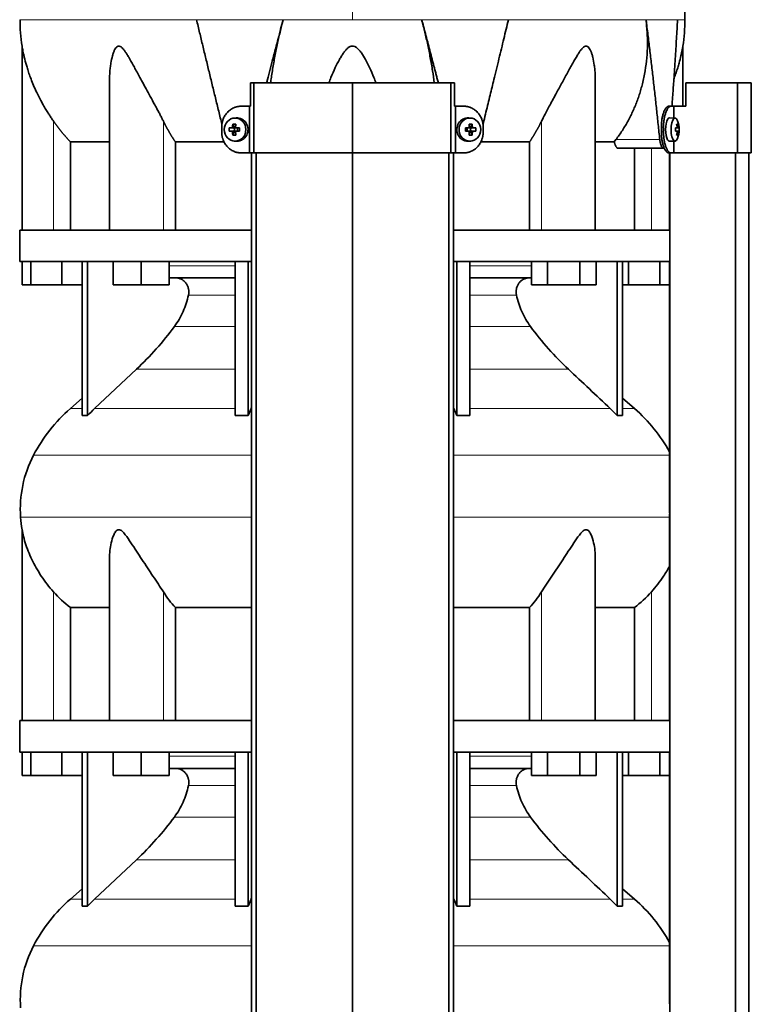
# Model space of a CAD drawing. Header units: millimetres. Extents: x 455 to 1347, y -2538 to 1816.
# Tile 27 of 33: x 462 to 776, y 659 to 1080. Entities that reach past the tile are written whole.
import ezdxf

# ---------------------------------------------------------------- set-up
doc = ezdxf.new("R2010")
doc.units = ezdxf.units.MM
for name, color, linetype in [('M5X8_UNI7687', 7, 'Continuous'), ('MID_344-6', 7, 'Continuous'), ('VSI344-454_TERMI', 7, 'Continuous'), ('VSI344-454_TESTA', 7, 'Continuous'), ('VSI344_DIFFUSORE', 7, 'Continuous')]:
    doc.layers.add(name, color=color, linetype=linetype)

# ---------------------------------------------------------------- blocks, each defined once
blk = doc.blocks.new('SE')
at = {"layer": 'M5X8_UNI7687', "color": 7, "linetype": 'Continuous', "lineweight": 35}
for p, q in [((555.2, 1038.06), (554.35, 1037.99)), ((655.61, 1037.99), (654.76, 1038.06)), ((743.14, 1038), (740.79, 1038.07)), ((552.17, 1033.76), (554.01, 1033.61)), ((553.71, 1035.41), (554.48, 1034.1)), ((554.41, 1032.51), (554.41, 1033.64)), ((554.58, 1033.82), (555.2, 1033.82)), ((555.28, 1033.81), (555.87, 1033.61)), ((555.82, 1033.63), (555.82, 1032.52)), ((556.56, 1033.76), (555.95, 1033.61)), ((653.41, 1033.76), (654.01, 1033.61)), ((654.09, 1033.61), (654.68, 1033.81)), ((654.14, 1032.52), (654.14, 1033.63)), ((654.74, 1033.82), (655.38, 1033.82)), ((656.25, 1035.41), (655.49, 1034.1)), ((655.55, 1033.64), (655.55, 1032.51)), ((657.8, 1033.76), (655.95, 1033.61)), ((744.66, 1033.78), (743.26, 1033.66)), ((743.26, 1033.73), (743.84, 1033.78)), ((744.86, 1033.76), (743.26, 1033.65)), ((744.29, 1035.41), (743.88, 1035.1)), ((552.17, 1032.38), (554.01, 1032.54)), ((553.71, 1030.74), (554.48, 1032.04)), ((555.23, 1032.32), (554.58, 1032.32)), ((555.87, 1032.54), (555.28, 1032.34)), ((556.56, 1032.38), (555.95, 1032.54)), ((653.41, 1032.38), (654.01, 1032.54)), ((654.68, 1032.34), (654.09, 1032.54)), ((655.38, 1032.32), (654.76, 1032.32)), ((656.25, 1030.74), (655.49, 1032.04)), ((657.8, 1032.38), (655.95, 1032.54)), ((744.86, 1032.38), (743.26, 1032.5)), ((743.26, 1032.49), (744.66, 1032.36)), ((743.84, 1032.36), (743.26, 1032.42)), ((744.29, 1030.74), (743.88, 1031.04)), ((554.35, 1028.16), (555.2, 1028.09)), ((654.76, 1028.09), (655.61, 1028.16)), ((740.79, 1028.07), (743.14, 1028.14))]:
    blk.add_line(p, q, dxfattribs=at)
at = {"layer": 'M5X8_UNI7687', "color": 4, "linetype": 'Continuous', "lineweight": 9}
for p, q in [((554.01, 1033.61), (553.16, 1033.78)), ((553.63, 1034.28), (554.48, 1034.1)), ((555.43, 1033.78), (555.95, 1033.61)), ((654.01, 1033.61), (654.54, 1033.78)), ((655.49, 1034.1), (656.34, 1034.28)), ((656.81, 1033.78), (655.95, 1033.61)), ((743.26, 1033.73), (743.83, 1033.78)), ((744, 1034.24), (744.49, 1034.28)), ((553.16, 1032.36), (554.01, 1032.54)), ((554.48, 1032.04), (553.63, 1031.86)), ((555.95, 1032.54), (555.43, 1032.36)), ((654.54, 1032.36), (654.01, 1032.54)), ((656.34, 1031.86), (655.49, 1032.04)), ((655.95, 1032.54), (656.81, 1032.36)), ((743.83, 1032.36), (743.26, 1032.42)), ((744.49, 1031.86), (744, 1031.91))]:
    blk.add_line(p, q, dxfattribs=at)
at = {"layer": 'M5X8_UNI7687', "color": 7, "linetype": 'Continuous', "lineweight": 35}
for centre, radius, start, end in [((563.34, 1033.07), 11.19, 176.4519, 183.5481), ((522.61, 1033.07), 33.96, 358.8317, 1.1683), ((687.36, 1033.07), 33.96, 178.8317, 181.1683), ((646.63, 1033.07), 11.19, 356.4519, 3.5481), ((734.94, 1033.07), 10, 337.7946, 22.2054), ((735.26, 1033.07), 9.62, 355.8727, 4.1273)]:
    blk.add_arc(centre, radius, start, end, dxfattribs=at)
for centre in [(554.71, 1033.07), (655.26, 1033.07)]:
    blk.add_ellipse(centre, major_axis=(0, -4.93), ratio=0.939693, dxfattribs=at)
for centre, major_axis, ratio, start_param, end_param in [((555.56, 1033.07), (0, -5), 0.939693, 0, 3.218028), ((654.41, 1033.07), (0, -5), 0.939693, 3.065157, 6.283185), ((740.77, 1033.07), (0, 5), 0.34202, 0, 3.151709), ((743.12, 1033.07), (0, 4.93), 0.34202, 0, 3.839001), ((743.12, 1033.07), (0, 4.93), 0.34202, 5.585777, 6.283185), ((557.68, 1032.92), (-9.99, 0.3), 0.0819, -1.099374, -0.984815), ((557.82, 1033.07), (0, 10), 0.422618, 1.335108, 1.449667), ((556.93, 1030.01), (-8.99, 2.22), 0.549436, -1.223909, -1.074217), ((554.01, 1034.11), (0.805, -0.118), 0.613124, 4.809424, 5.327625), ((554.18, 1034.07), (0.03, -0.501), 0.939258, 0.461161, 0.987959), ((554.01, 1034.11), (0.521, -0.505), 0.511875, 0.559691, 1.077892), ((557.53, 1033.07), (0, 10), 0.258819, 1.335108, 1.449667), ((557.68, 1032.92), (-9.99, 0.3), 0.0819, -1.456192, -1.341632), ((555.95, 1034.11), (0.052, 0.506), 0.51441, 3.025925, 3.331693), ((652.29, 1032.92), (9.99, 0.3), 0.0819, 1.341632, 1.456192), ((654.01, 1034.11), (-0.052, 0.506), 0.51441, 2.951492, 3.25726), ((653.04, 1030.01), (8.99, 2.22), 0.549436, 1.074217, 1.223909), ((652.43, 1033.07), (0, 10), 0.258819, -1.449667, -1.335108), ((655.96, 1034.11), (-0.521, -0.505), 0.511875, 5.205293, 5.723494), ((655.79, 1034.07), (-0.03, -0.501), 0.939258, 5.295226, 5.822024), ((655.96, 1034.11), (-0.805, -0.118), 0.613124, 0.95556, 1.473761), ((652.14, 1033.07), (0, 10), 0.422618, -1.449667, -1.335108), ((652.29, 1032.92), (9.99, 0.3), 0.0819, 0.984815, 1.099374), ((734.96, 1032.92), (9.97, 0.82), 0.029809, 0.468971, 0.583531), ((738.07, 1033.07), (0, -9.26), 0.562348, 1.49595, 1.645642), ((737.02, 1030.01), (7.67, 5.19), 0.199978, 0.212267, 0.361959), ((735.01, 1033.07), (0, 10), 0.906308, 4.833518, 4.948078), ((734.9, 1033.07), (0, 10), 0.965926, 4.833518, 4.948078), ((734.96, 1032.92), (9.97, 0.82), 0.029809, 0.112154, 0.226713), ((557.68, 1033.23), (-9.99, -0.3), 0.0819, 0.984815, 1.099374), ((557.82, 1033.07), (0, -10), 0.422618, -1.449667, -1.335108), ((556.93, 1036.14), (-8.99, -2.22), 0.549436, 1.074217, 1.223909), ((554.01, 1032.04), (0.805, 0.118), 0.613124, 0.95556, 1.473761), ((554.18, 1032.07), (0.03, 0.501), 0.939258, 5.295226, 5.822024), ((554.01, 1032.04), (0.521, 0.505), 0.511875, 5.205293, 5.723494), ((557.53, 1033.07), (0, -10), 0.258819, -1.449667, -1.335108), ((557.68, 1033.23), (-9.99, -0.3), 0.0819, 1.341632, 1.456192), ((555.95, 1032.04), (0.052, -0.506), 0.51441, 2.951492, 3.25726), ((652.29, 1033.23), (9.99, -0.3), 0.0819, -1.456192, -1.341632), ((654.01, 1032.04), (-0.052, -0.506), 0.51441, 3.025925, 3.331693), ((652.43, 1033.07), (0, -10), 0.258819, 1.335108, 1.449667), ((653.04, 1036.14), (8.99, -2.22), 0.549436, -1.223909, -1.074217), ((655.79, 1032.07), (-0.03, 0.501), 0.939258, 0.461161, 0.987959), ((655.96, 1032.04), (-0.521, 0.505), 0.511875, 0.559691, 1.077892), ((655.96, 1032.04), (-0.805, 0.118), 0.613124, 4.809424, 5.327625), ((652.14, 1033.07), (0, -10), 0.422618, 1.335108, 1.449667), ((652.29, 1033.23), (9.99, -0.3), 0.0819, -1.099374, -0.984815), ((734.96, 1033.23), (9.97, -0.82), 0.029809, -0.583531, -0.468971), ((735.01, 1033.07), (0, -10), 0.906308, 1.335108, 1.449667), ((737.02, 1036.14), (7.67, -5.19), 0.199978, -0.361959, -0.212267), ((734.9, 1033.07), (0, -10), 0.965926, 1.335108, 1.449667), ((734.96, 1033.23), (9.97, -0.82), 0.029809, -0.226713, -0.112154), ((555.56, 1033.07), (0, -5), 0.939693, 6.20675, 6.283185), ((654.41, 1033.07), (0, -5), 0.939693, 0, 0.076435)]:
    blk.add_ellipse(centre, major_axis=major_axis, ratio=ratio, start_param=start_param, end_param=end_param, dxfattribs=at)
for points in [[(553.16, 1033.78), (553.18, 1033.78), (553.21, 1033.78), (553.25, 1033.79), (553.29, 1033.8), (553.33, 1033.82), (553.37, 1033.84), (553.41, 1033.87), (553.45, 1033.9), (553.48, 1033.93), (553.51, 1033.97), (553.54, 1034.01), (553.57, 1034.05), (553.59, 1034.09), (553.6, 1034.14), (553.61, 1034.18), (553.62, 1034.23), (553.63, 1034.26), (553.63, 1034.28)], [(554.96, 1034.28), (554.96, 1034.26), (554.96, 1034.23), (554.97, 1034.18), (554.98, 1034.14), (554.99, 1034.09), (555.01, 1034.05), (555.03, 1034.01), (555.06, 1033.97), (555.09, 1033.93), (555.13, 1033.9), (555.17, 1033.87), (555.21, 1033.84), (555.25, 1033.82), (555.29, 1033.8), (555.33, 1033.79), (555.38, 1033.78), (555.41, 1033.78), (555.43, 1033.78)], [(654.54, 1033.78), (654.55, 1033.78), (654.59, 1033.78), (654.63, 1033.79), (654.68, 1033.8), (654.72, 1033.82), (654.76, 1033.84), (654.8, 1033.87), (654.84, 1033.9), (654.87, 1033.93), (654.91, 1033.97), (654.93, 1034.01), (654.96, 1034.05), (654.97, 1034.09), (654.99, 1034.14), (655, 1034.18), (655, 1034.23), (655, 1034.26), (655, 1034.28)], [(656.34, 1034.28), (656.34, 1034.26), (656.34, 1034.23), (656.35, 1034.18), (656.36, 1034.14), (656.38, 1034.09), (656.4, 1034.05), (656.43, 1034.01), (656.45, 1033.97), (656.49, 1033.93), (656.52, 1033.9), (656.56, 1033.87), (656.6, 1033.84), (656.64, 1033.82), (656.68, 1033.8), (656.72, 1033.79), (656.76, 1033.78), (656.79, 1033.78), (656.81, 1033.78)], [(743.83, 1033.78), (743.84, 1033.78), (743.86, 1033.78), (743.88, 1033.79), (743.9, 1033.8), (743.92, 1033.82), (743.93, 1033.84), (743.95, 1033.87), (743.96, 1033.9), (743.98, 1033.93), (743.99, 1033.97), (744, 1034.01), (744, 1034.05), (744.01, 1034.09), (744.01, 1034.14), (744.01, 1034.18), (744.01, 1034.23), (744.01, 1034.26), (744, 1034.28)], [(744.49, 1034.28), (744.49, 1034.26), (744.5, 1034.23), (744.5, 1034.18), (744.51, 1034.14), (744.52, 1034.09), (744.53, 1034.05), (744.54, 1034.01), (744.55, 1033.97), (744.56, 1033.93), (744.58, 1033.9), (744.59, 1033.87), (744.6, 1033.84), (744.61, 1033.82), (744.62, 1033.8), (744.64, 1033.79), (744.65, 1033.78), (744.66, 1033.78), (744.66, 1033.78)], [(553.63, 1031.86), (553.63, 1031.88), (553.62, 1031.92), (553.61, 1031.96), (553.6, 1032.01), (553.59, 1032.05), (553.57, 1032.1), (553.54, 1032.14), (553.51, 1032.18), (553.48, 1032.22), (553.45, 1032.25), (553.41, 1032.28), (553.37, 1032.3), (553.33, 1032.32), (553.29, 1032.34), (553.25, 1032.35), (553.21, 1032.36), (553.18, 1032.36), (553.16, 1032.36)], [(555.43, 1032.36), (555.41, 1032.36), (555.38, 1032.36), (555.33, 1032.35), (555.29, 1032.34), (555.25, 1032.32), (555.21, 1032.3), (555.17, 1032.28), (555.13, 1032.25), (555.09, 1032.22), (555.06, 1032.18), (555.03, 1032.14), (555.01, 1032.1), (554.99, 1032.05), (554.98, 1032.01), (554.97, 1031.96), (554.96, 1031.92), (554.96, 1031.88), (554.96, 1031.86)], [(655, 1031.86), (655, 1031.88), (655, 1031.92), (655, 1031.96), (654.99, 1032.01), (654.97, 1032.05), (654.96, 1032.1), (654.93, 1032.14), (654.91, 1032.18), (654.87, 1032.22), (654.84, 1032.25), (654.8, 1032.28), (654.76, 1032.3), (654.72, 1032.32), (654.68, 1032.34), (654.63, 1032.35), (654.59, 1032.36), (654.55, 1032.36), (654.54, 1032.36)], [(656.81, 1032.36), (656.79, 1032.36), (656.76, 1032.36), (656.72, 1032.35), (656.68, 1032.34), (656.64, 1032.32), (656.6, 1032.3), (656.56, 1032.28), (656.52, 1032.25), (656.49, 1032.22), (656.45, 1032.18), (656.43, 1032.14), (656.4, 1032.1), (656.38, 1032.05), (656.36, 1032.01), (656.35, 1031.96), (656.34, 1031.92), (656.34, 1031.88), (656.34, 1031.86)], [(744, 1031.86), (744.01, 1031.88), (744.01, 1031.92), (744.01, 1031.96), (744.01, 1032.01), (744.01, 1032.05), (744, 1032.1), (744, 1032.14), (743.99, 1032.18), (743.98, 1032.22), (743.96, 1032.25), (743.95, 1032.28), (743.93, 1032.3), (743.92, 1032.32), (743.9, 1032.34), (743.88, 1032.35), (743.86, 1032.36), (743.84, 1032.36), (743.83, 1032.36)], [(744.66, 1032.36), (744.66, 1032.36), (744.65, 1032.36), (744.64, 1032.35), (744.62, 1032.34), (744.61, 1032.32), (744.6, 1032.3), (744.59, 1032.28), (744.58, 1032.25), (744.56, 1032.22), (744.55, 1032.18), (744.54, 1032.14), (744.53, 1032.1), (744.52, 1032.05), (744.51, 1032.01), (744.5, 1031.96), (744.5, 1031.92), (744.49, 1031.88), (744.49, 1031.86)]]:
    blk.add_open_spline(points, degree=3, dxfattribs=at)
at = {"layer": 'MID_344-6', "color": 7, "linetype": 'Continuous', "lineweight": 35}
for p, q in [((561.78, 1023.07), (561.78, -268.93)), ((563.74, -268.93), (563.74, 1023.07)), ((604.98, -268.93), (604.98, 1023.07)), ((646.22, -268.93), (646.22, 1023.07)), ((648.19, 1023.07), (648.19, -268.93)), ((740.78, 1023.07), (740.78, 990.07)), ((740.85, 1023.07), (740.85, -268.93)), ((768.99, -268.93), (768.99, 1023.07)), ((774.78, -268.93), (774.78, 1023.07)), ((740.78, 976.57), (740.78, 872.63)), ((740.78, 868.39), (740.78, 780.07)), ((740.78, 766.57), (740.78, 662.63))]:
    blk.add_line(p, q, dxfattribs=at)
at = {"layer": 'VSI344-454_TERMI', "color": 7, "linetype": 'Continuous', "lineweight": 35}
for p, q in [((562.8, 1053.07), (561.26, 1053.07)), ((561.26, 1053.07), (561.26, 1043.07)), ((604.98, 1053.07), (562.8, 1053.07)), ((562.8, 1053.07), (562.8, 1023.07)), ((647.16, 1053.07), (604.98, 1053.07)), ((604.98, 1053.07), (604.98, 1023.07)), ((648.71, 1053.07), (647.16, 1053.07)), ((647.16, 1053.07), (647.16, 1023.07)), ((648.71, 1053.07), (648.71, 1043.07)), ((769.86, 1053.07), (747.77, 1053.07)), ((747.77, 1053.07), (747.77, 1043.07)), ((775.79, 1053.07), (769.86, 1053.07)), ((769.86, 1053.07), (769.86, 1023.07)), ((775.79, 1053.07), (775.79, 1023.07)), ((557.39, 1043.07), (560.9, 1043.07)), ((560.9, 1023.07), (560.9, 1043.07)), ((560.9, 1043.07), (561.26, 1043.07)), ((649.07, 1043.07), (648.71, 1043.07)), ((652.58, 1043.07), (649.07, 1043.07)), ((649.07, 1043.07), (649.07, 1023.07)), ((740.5, 1043.07), (741.42, 1043.07)), ((741.42, 1043.07), (742.59, 1043.07)), ((742.59, 1038.02), (742.59, 1043.07)), ((742.59, 1043.07), (747.77, 1043.07)), ((548.98, 1032.07), (548.98, 1034.07)), ((660.98, 1032.07), (660.98, 1034.07)), ((737.27, 1032.07), (737.27, 1034.07)), ((738.19, 1032.07), (738.19, 1034.07)), ((742.59, 1023.07), (742.59, 1028.13)), ((557.39, 1023.07), (560.9, 1023.07)), ((562.8, 1023.07), (560.9, 1023.07)), ((604.98, 1023.07), (562.8, 1023.07)), ((647.16, 1023.07), (604.98, 1023.07)), ((649.07, 1023.07), (647.16, 1023.07)), ((652.58, 1023.07), (649.07, 1023.07)), ((741.42, 1023.07), (740.5, 1023.07)), ((741.42, 1023.07), (742.59, 1023.07)), ((769.86, 1023.07), (742.59, 1023.07)), ((775.79, 1023.07), (769.86, 1023.07))]:
    blk.add_line(p, q, dxfattribs=at)
at = {"layer": 'VSI344-454_TERMI', "color": 4, "linetype": 'Continuous', "lineweight": 9}
for p, q in [((737.27, 1034.07), (738.19, 1034.07)), ((738.19, 1032.07), (737.27, 1032.07))]:
    blk.add_line(p, q, dxfattribs=at)
at = {"layer": 'VSI344-454_TERMI', "color": 7, "linetype": 'Continuous', "lineweight": 35}
for points, knots in [([(557.39, 1043.07), (557.3, 1043.07), (557.11, 1043.07), (556.83, 1043.05), (556.55, 1043.03), (556.28, 1043), (556, 1042.95), (555.73, 1042.9), (555.46, 1042.84), (555.2, 1042.77), (554.93, 1042.69), (554.67, 1042.6), (554.4, 1042.5), (553.98, 1042.32), (553.39, 1042.02), (552.69, 1041.57), (552.03, 1041.04), (551.41, 1040.45), (550.86, 1039.79), (550.37, 1039.08), (549.95, 1038.32), (549.64, 1037.61), (549.42, 1036.97), (549.26, 1036.4), (549.14, 1035.83), (549.05, 1035.25), (548.99, 1034.66), (548.99, 1034.27), (548.98, 1034.07)], [0, 0, 0, 0, 0.021018, 0.041934, 0.062771, 0.08355, 0.104295, 0.125028, 0.145771, 0.166547, 0.187379, 0.208288, 0.229298, 0.250429, 0.312489, 0.374705, 0.437522, 0.500061, 0.562591, 0.625422, 0.687637, 0.749714, 0.79185, 0.833578, 0.875077, 0.916526, 0.958107, 1, 1, 1, 1]), ([(660.98, 1034.07), (660.98, 1034.17), (660.98, 1034.37), (660.97, 1034.66), (660.95, 1034.96), (660.91, 1035.25), (660.87, 1035.54), (660.83, 1035.83), (660.77, 1036.11), (660.7, 1036.4), (660.63, 1036.68), (660.54, 1036.96), (660.45, 1037.24), (660.29, 1037.7), (660.01, 1038.32), (659.59, 1039.08), (659.1, 1039.79), (658.55, 1040.45), (657.94, 1041.04), (657.28, 1041.57), (656.57, 1042.02), (655.91, 1042.36), (655.3, 1042.6), (654.77, 1042.77), (654.23, 1042.91), (653.69, 1043), (653.14, 1043.06), (652.76, 1043.07), (652.58, 1043.07)], [0, 0, 0, 0, 0.020996, 0.041893, 0.062713, 0.083477, 0.104209, 0.124931, 0.145666, 0.166436, 0.187264, 0.208173, 0.229184, 0.250319, 0.312379, 0.374611, 0.437429, 0.499972, 0.562503, 0.625328, 0.687536, 0.749604, 0.791737, 0.833471, 0.874985, 0.916457, 0.958069, 1, 1, 1, 1]), ([(737.27, 1034.07), (737.27, 1034.17), (737.27, 1034.37), (737.28, 1034.66), (737.28, 1034.96), (737.3, 1035.25), (737.31, 1035.54), (737.33, 1035.83), (737.36, 1036.11), (737.39, 1036.4), (737.42, 1036.68), (737.45, 1036.96), (737.49, 1037.24), (737.56, 1037.7), (737.67, 1038.32), (737.84, 1039.08), (738.04, 1039.79), (738.27, 1040.45), (738.51, 1041.04), (738.77, 1041.57), (739.04, 1042.02), (739.29, 1042.36), (739.52, 1042.6), (739.71, 1042.77), (739.91, 1042.91), (740.1, 1043), (740.3, 1043.06), (740.43, 1043.07), (740.5, 1043.07)], [0, 0, 0, 0, 0.020997, 0.041893, 0.062713, 0.083477, 0.104209, 0.124931, 0.145666, 0.166436, 0.187265, 0.208173, 0.229184, 0.250319, 0.312379, 0.374611, 0.437429, 0.499972, 0.562502, 0.625327, 0.687534, 0.749602, 0.791735, 0.833469, 0.874983, 0.916456, 0.958068, 1, 1, 1, 1]), ([(741.42, 1043.07), (741.39, 1043.07), (741.32, 1043.07), (741.22, 1043.05), (741.13, 1043.03), (741.03, 1043), (740.93, 1042.95), (740.83, 1042.9), (740.73, 1042.84), (740.64, 1042.77), (740.54, 1042.69), (740.44, 1042.6), (740.34, 1042.5), (740.18, 1042.32), (739.96, 1042.02), (739.69, 1041.57), (739.43, 1041.04), (739.19, 1040.45), (738.97, 1039.79), (738.77, 1039.08), (738.59, 1038.32), (738.47, 1037.61), (738.37, 1036.97), (738.31, 1036.4), (738.25, 1035.83), (738.22, 1035.25), (738.19, 1034.66), (738.19, 1034.27), (738.19, 1034.07)], [0, 0, 0, 0, 0.021018, 0.041934, 0.062771, 0.08355, 0.104295, 0.125028, 0.145771, 0.166547, 0.187379, 0.208288, 0.229298, 0.250429, 0.312489, 0.374705, 0.437522, 0.500061, 0.562591, 0.625422, 0.687637, 0.749714, 0.79185, 0.833578, 0.875077, 0.916526, 0.958107, 1, 1, 1, 1]), ([(548.98, 1032.07), (548.98, 1031.97), (548.99, 1031.78), (549, 1031.48), (549.02, 1031.19), (549.05, 1030.9), (549.09, 1030.61), (549.14, 1030.32), (549.2, 1030.03), (549.26, 1029.74), (549.34, 1029.46), (549.42, 1029.18), (549.51, 1028.9), (549.68, 1028.44), (549.95, 1027.82), (550.37, 1027.07), (550.86, 1026.35), (551.41, 1025.7), (552.03, 1025.1), (552.69, 1024.57), (553.39, 1024.12), (554.06, 1023.79), (554.66, 1023.54), (555.19, 1023.37), (555.73, 1023.24), (556.28, 1023.14), (556.83, 1023.08), (557.2, 1023.08), (557.39, 1023.07)], [0, 0, 0, 0, 0.020996, 0.041893, 0.062713, 0.083477, 0.104209, 0.124931, 0.145666, 0.166436, 0.187264, 0.208173, 0.229184, 0.250319, 0.312379, 0.374611, 0.437429, 0.499972, 0.562503, 0.625328, 0.687536, 0.749604, 0.791737, 0.833471, 0.874985, 0.916457, 0.958069, 1, 1, 1, 1]), ([(652.58, 1023.07), (652.67, 1023.07), (652.86, 1023.08), (653.14, 1023.09), (653.41, 1023.11), (653.69, 1023.15), (653.96, 1023.19), (654.23, 1023.24), (654.5, 1023.3), (654.77, 1023.38), (655.04, 1023.46), (655.3, 1023.55), (655.56, 1023.65), (655.99, 1023.83), (656.57, 1024.12), (657.28, 1024.57), (657.94, 1025.1), (658.55, 1025.7), (659.1, 1026.35), (659.59, 1027.07), (660.01, 1027.82), (660.32, 1028.53), (660.55, 1029.18), (660.71, 1029.74), (660.83, 1030.32), (660.92, 1030.89), (660.97, 1031.48), (660.98, 1031.87), (660.98, 1032.07)], [0, 0, 0, 0, 0.021018, 0.041934, 0.062771, 0.08355, 0.104295, 0.125028, 0.145771, 0.166547, 0.187379, 0.208288, 0.229298, 0.250429, 0.312489, 0.374705, 0.437522, 0.500061, 0.562591, 0.625422, 0.687637, 0.749714, 0.79185, 0.833578, 0.875077, 0.916526, 0.958107, 1, 1, 1, 1]), ([(740.5, 1023.07), (740.46, 1023.07), (740.4, 1023.08), (740.3, 1023.09), (740.2, 1023.11), (740.1, 1023.15), (740.01, 1023.19), (739.91, 1023.24), (739.81, 1023.3), (739.71, 1023.38), (739.61, 1023.46), (739.52, 1023.55), (739.42, 1023.65), (739.26, 1023.83), (739.04, 1024.12), (738.77, 1024.57), (738.51, 1025.1), (738.27, 1025.7), (738.04, 1026.35), (737.84, 1027.07), (737.67, 1027.82), (737.54, 1028.53), (737.45, 1029.18), (737.38, 1029.74), (737.33, 1030.32), (737.3, 1030.89), (737.27, 1031.48), (737.27, 1031.87), (737.27, 1032.07)], [0, 0, 0, 0, 0.021018, 0.041935, 0.062772, 0.083551, 0.104297, 0.125029, 0.145773, 0.166549, 0.187381, 0.20829, 0.2293, 0.250431, 0.312491, 0.374707, 0.437523, 0.500061, 0.562591, 0.625422, 0.687637, 0.749714, 0.79185, 0.833578, 0.875076, 0.916526, 0.958107, 1, 1, 1, 1]), ([(738.19, 1032.07), (738.19, 1031.97), (738.19, 1031.78), (738.2, 1031.48), (738.21, 1031.19), (738.22, 1030.9), (738.24, 1030.61), (738.26, 1030.32), (738.28, 1030.03), (738.31, 1029.74), (738.34, 1029.46), (738.37, 1029.18), (738.41, 1028.9), (738.48, 1028.44), (738.59, 1027.82), (738.77, 1027.07), (738.97, 1026.35), (739.19, 1025.7), (739.43, 1025.1), (739.69, 1024.57), (739.96, 1024.12), (740.21, 1023.79), (740.44, 1023.54), (740.63, 1023.37), (740.83, 1023.24), (741.03, 1023.14), (741.22, 1023.08), (741.35, 1023.08), (741.42, 1023.07)], [0, 0, 0, 0, 0.020996, 0.041893, 0.062713, 0.083477, 0.104209, 0.124931, 0.145666, 0.166436, 0.187264, 0.208173, 0.229184, 0.250319, 0.312379, 0.374611, 0.437429, 0.499972, 0.562503, 0.625328, 0.687536, 0.749604, 0.791737, 0.833471, 0.874985, 0.916457, 0.958069, 1, 1, 1, 1])]:
    blk.add_open_spline(points, degree=3, knots=knots, dxfattribs=at)
at = {"layer": 'VSI344-454_TESTA', "color": 4, "linetype": 'Continuous', "lineweight": 9}
for p, q in [((604.98, 1216.53), (604.98, 1080.11)), ((575.32, 1080.1), (538.21, 1080.1)), ((671.75, 1080.1), (634.65, 1080.1)), ((744.21, 1080.1), (730.71, 1080.1)), ((476.98, 990.07), (476.98, 1036.65)), ((524.02, 990.07), (524.02, 1036.65)), ((685.95, 990.07), (685.95, 1036.65)), ((717.84, 1028.78), (736.58, 1028.78)), ((732.98, 990.07), (732.98, 1025.07))]:
    blk.add_line(p, q, dxfattribs=at)
at = {"layer": 'VSI344-454_TESTA', "color": 7, "linetype": 'Continuous', "lineweight": 35}
for p, q in [((463.48, 1068.84), (463.48, 990.07)), ((746.48, 1043.07), (746.48, 1068.84)), ((500.97, 1054.44), (500.97, 990.07)), ((708.99, 990.07), (708.99, 1054.44)), ((717.12, 1027.77), (717.84, 1028.78)), ((484.24, 1027.78), (484.24, 990.07)), ((550, 1027.78), (529.15, 1027.78)), ((529.15, 1027.78), (529.15, 990.07)), ((680.82, 1027.78), (659.97, 1027.78)), ((680.82, 1027.78), (680.82, 990.07)), ((717.12, 1027.78), (709.1, 1027.78)), ((718.75, 1025.07), (738.35, 1025.07)), ((725.73, 1025.07), (725.73, 990.07))]:
    blk.add_line(p, q, dxfattribs=at)
for centre, start, end in [((538.95, 1080.2), 180.0677, 188.5933), ((671.02, 1080.2), 351.4069, 359.9323)]:
    blk.add_arc(centre, 76.32, start, end, dxfattribs=at)
for points, degree, knots in [([(747.32, 1080.11), (747.29, 1084.49), (747.22, 1092.31), (746.98, 1105.45), (746.46, 1118.75), (745.55, 1132.2), (744.06, 1145.68), (741.99, 1157.69), (739.44, 1168.16), (736.57, 1177), (733.19, 1185.58), (729.47, 1193.85), (725.8, 1201.83), (722.52, 1209.5), (721.06, 1214.12), (720.28, 1216.58)], 3, [0, 0, 0, 0, 0.084988, 0.1795, 0.274612, 0.370212, 0.466379, 0.563594, 0.629668, 0.695881, 0.761625, 0.826091, 0.888934, 0.950027, 1, 1, 1, 1]), ([(568.23, 1053.07), (568.35, 1053.53), (569.25, 1056.98), (570.89, 1063.27), (573.13, 1071.83), (574.6, 1077.39), (575.32, 1080.1)], 3, [0.473282, 0.473282, 0.473282, 0.473282, 0.5000272, 0.6747049, 0.8413625, 1, 1, 1, 1]), ([(575.32, 1080.1), (575.09, 1079.22), (574.63, 1077.45), (573.97, 1074.77), (573.34, 1072.07), (572.74, 1069.33), (572.17, 1066.58), (571.64, 1063.8), (571.14, 1061.02), (570.68, 1058.22), (570.28, 1055.57), (570.04, 1053.85), (569.94, 1053.07)], 3, [0, 0, 0, 0, 0.047428, 0.0954655, 0.1441115, 0.1933651, 0.2432253, 0.2936913, 0.3447621, 0.3964371, 0.4487155, 0.4934861, 0.4934861, 0.4934861, 0.4934861]), ([(640.02, 1053.07), (639.8, 1054.77), (639.29, 1058.32), (638.36, 1063.76), (637.25, 1069.3), (636.03, 1074.74), (635.1, 1078.33), (634.65, 1080.1)], 3, [0.5065635, 0.5065635, 0.5065635, 0.5065635, 0.6036235, 0.7063566, 0.8066685, 0.9045521, 1, 1, 1, 1]), ([(660.87, 1035.3), (660.99, 1035.79), (661.43, 1037.54), (662.16, 1040.51), (663.06, 1044.18), (663.92, 1047.72), (664.76, 1051.12), (666.03, 1056.34), (667.71, 1063.27), (669.77, 1071.83), (671.11, 1077.39), (671.75, 1080.1)], 3, [0.1270495, 0.1270495, 0.1270495, 0.1270495, 0.1554786, 0.2294336, 0.3008657, 0.369775, 0.4361614, 0.5000249, 0.6746983, 0.8413566, 1, 1, 1, 1]), ([(717.84, 1028.78), (718.32, 1029.42), (719.27, 1030.71), (720.61, 1032.72), (721.87, 1034.77), (723.06, 1036.87), (724.17, 1039.01), (725.2, 1041.2), (726.15, 1043.42), (727.03, 1045.68), (727.82, 1047.97), (728.53, 1050.29), (729.45, 1053.68), (730.38, 1058.17), (731.09, 1063.76), (731.37, 1069.3), (731.27, 1074.74), (730.89, 1078.33), (730.71, 1080.1)], 3, [0, 0, 0, 0, 0.045711, 0.091341, 0.136891, 0.182361, 0.227753, 0.273067, 0.318303, 0.363461, 0.408543, 0.453548, 0.498475, 0.603623, 0.706357, 0.806668, 0.904552, 1, 1, 1, 1]), ([(741.79, 1043.07), (741.82, 1043.46), (741.94, 1045.02), (742.13, 1047.72), (742.38, 1051.12), (742.74, 1056.34), (743.2, 1063.27), (743.74, 1071.83), (744.06, 1077.39), (744.21, 1080.1)], 3, [0.2784556, 0.2784556, 0.2784556, 0.2784556, 0.3008657, 0.369775, 0.4361614, 0.5000249, 0.6746983, 0.8413566, 1, 1, 1, 1]), ([(476.98, 1036.65), (476.68, 1037.08), (476.07, 1037.96), (475.17, 1039.33), (474.19, 1040.89), (473.13, 1042.64), (471.75, 1045.08), (470.25, 1047.96), (468.78, 1051.13), (467.61, 1053.95), (466.68, 1056.44), (465.94, 1058.66), (465.18, 1061.17), (464.59, 1063.42), (464.14, 1065.4), (463.88, 1066.64), (463.68, 1067.68), (463.54, 1068.47), (463.49, 1068.79), (463.48, 1068.81), (463.48, 1068.81)], 3, [0, 0, 0, 0, 0.020247, 0.0413012, 0.0631676, 0.0911499, 0.1206822, 0.1725651, 0.2189806, 0.2600001, 0.2962057, 0.3283254, 0.3570821, 0.4069553, 0.4285992, 0.4484587, 0.4665056, 0.4826091, 0.4971306, 0.5000371, 0.5000371, 0.5000371, 0.5000371]), ([(524.02, 1036.65), (523.8, 1037.08), (523.36, 1037.96), (522.66, 1039.33), (521.85, 1040.89), (520.91, 1042.64), (519.59, 1045.08), (518.02, 1047.96), (516.29, 1051.13), (514.74, 1053.95), (513.38, 1056.44), (512.17, 1058.66), (510.79, 1061.17), (509.54, 1063.42), (508.34, 1065.4), (507.53, 1066.64), (506.73, 1067.68), (505.94, 1068.47), (505.09, 1068.9), (504.28, 1068.71), (503.64, 1068.05), (503.1, 1067.12), (502.63, 1065.99), (502.05, 1064.13), (501.59, 1061.96), (501.24, 1059.48), (501.04, 1057.3), (500.98, 1055.59), (500.97, 1054.63), (500.97, 1054.44)], 3, [0, 0, 0, 0, 0.020247, 0.0413012, 0.0631676, 0.0911499, 0.1206822, 0.1725651, 0.2189806, 0.2600001, 0.2962057, 0.3283254, 0.3570821, 0.4069553, 0.4285992, 0.4484587, 0.4665056, 0.4826091, 0.4971306, 0.5113122, 0.5266668, 0.543344, 0.562023, 0.5826937, 0.6304427, 0.6595254, 0.6923195, 0.7261108, 0.7344062, 0.7344062, 0.7344062, 0.7344062]), ([(615.04, 1053.07), (614.77, 1053.83), (613.93, 1056.01), (612.48, 1059.37), (610.69, 1062.91), (609.12, 1065.53), (607.87, 1067.13), (606.91, 1068.05), (606.06, 1068.63), (604.98, 1068.89), (603.9, 1068.63), (602.94, 1067.97), (602.02, 1067.02), (601.15, 1065.89), (600.26, 1064.54), (599.04, 1062.45), (597.48, 1059.35), (596.03, 1055.99), (595.2, 1053.82), (594.92, 1053.07)], 3, [0.2456134, 0.2456134, 0.2456134, 0.2456134, 0.2789295, 0.3409942, 0.392778, 0.4359518, 0.4604978, 0.4716154, 0.4871189, 0.5000341, 0.5129562, 0.5284792, 0.5444389, 0.5641957, 0.583938, 0.6074587, 0.6593255, 0.7214848, 0.7543968, 0.7543968, 0.7543968, 0.7543968]), ([(708.99, 1054.44), (708.99, 1055.14), (708.96, 1056.57), (708.81, 1058.66), (708.51, 1061.17), (708.09, 1063.42), (707.53, 1065.4), (707.08, 1066.64), (706.57, 1067.68), (705.97, 1068.47), (705.22, 1068.9), (704.37, 1068.71), (703.57, 1068.05), (702.79, 1067.12), (702, 1065.99), (700.84, 1064.13), (699.61, 1061.96), (698.24, 1059.48), (697.05, 1057.3), (695.81, 1055.03), (694.15, 1051.98), (692.4, 1048.8), (690.64, 1045.57), (689.1, 1042.72), (687.51, 1039.75), (686.45, 1037.65), (685.95, 1036.65)], 3, [0.2656245, 0.2656245, 0.2656245, 0.2656245, 0.2962057, 0.3283254, 0.3570821, 0.4069553, 0.4285992, 0.4484587, 0.4665056, 0.4826091, 0.4971306, 0.5113122, 0.5266668, 0.543344, 0.562023, 0.5826937, 0.6304427, 0.6595254, 0.6923195, 0.7261108, 0.7592332, 0.8259403, 0.8657684, 0.9022453, 0.9533075, 1, 1, 1, 1]), ([(746.48, 1068.81), (746.48, 1068.81), (746.46, 1068.67), (746.35, 1068.05), (746.18, 1067.12), (745.96, 1065.99), (745.55, 1064.13), (745.01, 1061.96), (744.29, 1059.48), (743.58, 1057.3), (743, 1055.68), (742.67, 1054.8), (742.63, 1054.7)], 3, [0.500037, 0.500037, 0.500037, 0.500037, 0.5113122, 0.5266668, 0.543344, 0.562023, 0.5826937, 0.6304427, 0.6595254, 0.6923195, 0.7261108, 0.7306461, 0.7306461, 0.7306461, 0.7306461]), ([(484.24, 1027.78), (482.24, 1029.88), (480.42, 1032.1), (478.62, 1034.3), (476.98, 1036.65)], 2, [0, 0, 0, 0.5, 0.5, 1, 1, 1]), ([(529.15, 1027.78), (527.73, 1029.88), (526.45, 1032.1), (525.18, 1034.3), (524.02, 1036.65)], 2, [0, 0, 0, 0.5, 0.5, 1, 1, 1]), ([(685.95, 1036.65), (684.79, 1034.3), (683.51, 1032.1), (682.23, 1029.88), (680.82, 1027.78)], 2, [0, 0, 0, 0.5, 0.5, 1, 1, 1]), ([(736.58, 1028.78), (736.59, 1028.7), (736.61, 1028.55), (736.64, 1028.33), (736.67, 1028.11), (736.71, 1027.9), (736.75, 1027.69), (736.79, 1027.49), (736.88, 1027.13), (737.02, 1026.64), (737.25, 1026.09), (737.5, 1025.64), (737.73, 1025.37), (737.92, 1025.22), (738.06, 1025.13), (738.21, 1025.08), (738.3, 1025.08), (738.35, 1025.07)], 3, [0, 0, 0, 0, 0.036137, 0.072006, 0.107687, 0.143258, 0.1788, 0.214393, 0.250117, 0.375419, 0.499764, 0.624342, 0.749875, 0.812239, 0.874428, 0.936872, 1, 1, 1, 1]), ([(484.24, 1027.78), (484.87, 1027.77), (485.9, 1027.77), (488.74, 1027.77), (490.55, 1027.77), (494.91, 1027.77), (497.46, 1027.77), (500.53, 1027.77), (500.69, 1027.77), (500.86, 1027.77)], 3, [0, 0, 0, 0, 0.25, 0.25, 0.5, 0.5, 0.75, 0.75, 0.764371, 0.764371, 0.764371, 0.764371]), ([(718.75, 1025.07), (718.73, 1025.07), (718.67, 1025.08), (718.59, 1025.09), (718.51, 1025.12), (718.43, 1025.15), (718.35, 1025.2), (718.22, 1025.29), (718.04, 1025.47), (717.82, 1025.78), (717.61, 1026.17), (717.45, 1026.56), (717.34, 1026.9), (717.25, 1027.18), (717.18, 1027.47), (717.14, 1027.67), (717.12, 1027.78)], 3, [0, 0, 0, 0, 0.041685, 0.083129, 0.124417, 0.165635, 0.206869, 0.248205, 0.373034, 0.498358, 0.621809, 0.745536, 0.809628, 0.873199, 0.936554, 1, 1, 1, 1])]:
    blk.add_open_spline(points, degree=degree, knots=knots, dxfattribs=at)
at = {"layer": 'VSI344-454_TESTA', "color": 4, "linetype": 'Continuous', "lineweight": 9}
for points, weights in [([(462.63, 1080.1), (462.63, 1080.1), (494.65, 1080.1), (538.21, 1080.1)], [0.630185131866, 0.663633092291, 0.786904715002, 1]), ([(575.32, 1080.1), (585.08, 1080.11), (595, 1080.11), (604.98, 1080.11)], [1, 0.996331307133, 0.996331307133, 1])]:
    blk.add_rational_spline(points, weights, degree=3, dxfattribs=at)
at = {"layer": 'VSI344-454_TESTA', "color": 7, "linetype": 'Continuous', "lineweight": 35}
for points in [[(549.09, 1035.33), (543.54, 1057.8), (538.21, 1080.1)], [(641.73, 1053.07), (638.21, 1066.62), (634.65, 1080.1)], [(736.58, 1028.78), (733.95, 1054.55), (730.71, 1080.1)]]:
    blk.add_open_spline(points, degree=2, dxfattribs=at)
at = {"layer": 'VSI344-454_TESTA', "color": 4, "linetype": 'Continuous', "lineweight": 9}
for points in [[(634.65, 1080.1), (624.9, 1080.11), (614.94, 1080.11), (604.98, 1080.11)], [(747.34, 1080.11), (747.34, 1080.11), (746.29, 1080.11), (744.21, 1080.1)]]:
    blk.add_open_spline(points, degree=3, dxfattribs=at)
blk.add_open_spline([(730.71, 1080.1), (727.4, 1080.11), (723.63, 1080.11), (715.24, 1080.11), (710.63, 1080.11), (700.66, 1080.11), (695.3, 1080.11), (683.96, 1080.11), (677.98, 1080.11), (671.75, 1080.1)], degree=3, knots=[0, 0, 0, 0, 0.25, 0.25, 0.5, 0.5, 0.75, 0.75, 1, 1, 1, 1], dxfattribs=at)
at = {"layer": 'VSI344_DIFFUSORE', "color": 7, "linetype": 'Continuous', "lineweight": 35}
for p, q in [((561.78, 990.07), (462.48, 990.07)), ((462.48, 990.07), (462.48, 976.57)), ((740.84, 990.07), (648.19, 990.07)), ((740.84, 990.07), (740.84, 976.57)), ((561.78, 976.57), (462.48, 976.57)), ((463.6, 966.57), (463.6, 976.57)), ((467.19, 966.57), (467.19, 976.57)), ((480.57, 966.57), (480.57, 976.57)), ((489.27, 910.61), (489.27, 976.57)), ((491.57, 910.61), (491.57, 976.57)), ((502.47, 966.57), (502.47, 976.57)), ((514.47, 966.57), (514.47, 976.57)), ((526.47, 966.57), (526.47, 976.57)), ((554.76, 910.61), (554.76, 976.57)), ((560.3, 910.61), (560.3, 976.57)), ((740.84, 976.57), (648.19, 976.57)), ((649.66, 910.61), (649.66, 976.57)), ((655.21, 910.61), (655.21, 976.57)), ((681.64, 966.57), (681.64, 976.57)), ((688.56, 966.57), (688.56, 976.57)), ((702.42, 966.57), (702.42, 976.57)), ((709.35, 966.57), (709.35, 976.57)), ((718.4, 910.61), (718.4, 976.57)), ((720.69, 910.61), (720.69, 976.57)), ((723.19, 966.57), (723.19, 976.57)), ((736.57, 966.57), (736.57, 976.57)), ((554.76, 969.57), (526.47, 969.57)), ((681.64, 969.57), (655.21, 969.57)), ((467.19, 966.57), (463.6, 966.57)), ((480.57, 966.57), (467.19, 966.57)), ((489.27, 966.57), (480.57, 966.57)), ((514.47, 966.57), (502.47, 966.57)), ((526.47, 966.57), (514.47, 966.57)), ((688.56, 966.57), (681.64, 966.57)), ((702.42, 966.57), (688.56, 966.57)), ((709.35, 966.57), (702.42, 966.57)), ((723.19, 966.57), (720.69, 966.57)), ((736.57, 966.57), (723.19, 966.57)), ((740.78, 966.57), (736.57, 966.57)), ((512.49, 930.48), (494.57, 913.62)), ((489.27, 918.04), (484.19, 913.62)), ((725.78, 913.62), (720.69, 918.04)), ((554.76, 910.61), (560.3, 910.61)), ((560.3, 910.61), (561.54, 913.62)), ((715.4, 913.62), (718.4, 910.61)), ((718.4, 910.61), (720.69, 910.61)), ((463.48, 861.75), (463.48, 780.07)), ((500.97, 849.57), (500.97, 780.07)), ((708.99, 780.07), (708.99, 849.58)), ((484.24, 828.45), (500.97, 828.45)), ((484.24, 780.07), (484.24, 828.45)), ((529.15, 828.45), (561.78, 828.45)), ((529.15, 780.07), (529.15, 828.45)), ((648.19, 828.45), (680.82, 828.45)), ((680.82, 828.45), (680.82, 780.07)), ((708.99, 828.45), (725.73, 828.45)), ((725.73, 828.45), (725.73, 780.07)), ((561.78, 780.07), (462.48, 780.07)), ((462.48, 780.07), (462.48, 766.57)), ((740.84, 780.07), (648.19, 780.07)), ((740.84, 780.07), (740.84, 766.57)), ((561.78, 766.57), (462.48, 766.57)), ((463.6, 756.57), (463.6, 766.57)), ((467.19, 756.57), (467.19, 766.57)), ((480.57, 756.57), (480.57, 766.57)), ((489.27, 700.61), (489.27, 766.57)), ((491.57, 700.61), (491.57, 766.57)), ((502.47, 756.57), (502.47, 766.57)), ((514.47, 756.57), (514.47, 766.57)), ((526.47, 756.57), (526.47, 766.57)), ((554.76, 700.61), (554.76, 766.57)), ((560.3, 700.61), (560.3, 766.57)), ((740.84, 766.57), (648.19, 766.57)), ((649.66, 700.61), (649.66, 766.57)), ((655.21, 700.61), (655.21, 766.57)), ((681.64, 756.57), (681.64, 766.57)), ((688.56, 756.57), (688.56, 766.57)), ((702.42, 756.57), (702.42, 766.57)), ((709.35, 756.57), (709.35, 766.57)), ((718.4, 700.61), (718.4, 766.57)), ((720.69, 700.61), (720.69, 766.57)), ((723.19, 756.57), (723.19, 766.57)), ((736.57, 756.57), (736.57, 766.57)), ((554.76, 759.57), (526.47, 759.57)), ((681.64, 759.57), (655.21, 759.57)), ((467.19, 756.57), (463.6, 756.57)), ((480.57, 756.57), (467.19, 756.57)), ((489.27, 756.57), (480.57, 756.57)), ((514.47, 756.57), (502.47, 756.57)), ((526.47, 756.57), (514.47, 756.57)), ((688.56, 756.57), (681.64, 756.57)), ((702.42, 756.57), (688.56, 756.57)), ((709.35, 756.57), (702.42, 756.57)), ((723.19, 756.57), (720.69, 756.57)), ((736.57, 756.57), (723.19, 756.57)), ((740.78, 756.57), (736.57, 756.57)), ((512.49, 720.48), (494.57, 703.62)), ((489.27, 708.04), (484.19, 703.62)), ((725.78, 703.62), (720.69, 708.04)), ((554.76, 700.61), (560.3, 700.61)), ((560.3, 700.61), (561.54, 703.62)), ((715.4, 703.62), (718.4, 700.61)), ((718.4, 700.61), (720.69, 700.61))]:
    blk.add_line(p, q, dxfattribs=at)
at = {"layer": 'VSI344_DIFFUSORE', "color": 4, "linetype": 'Continuous', "lineweight": 9}
for p, q in [((526.47, 974.79), (554.76, 974.79)), ((655.21, 974.79), (681.64, 974.79)), ((554.76, 962.24), (534.76, 962.24)), ((675.21, 962.24), (655.21, 962.24)), ((528.74, 948.77), (554.76, 948.77)), ((655.21, 948.77), (681.22, 948.77)), ((512.49, 930.48), (554.76, 930.48)), ((655.21, 930.48), (697.47, 930.48)), ((489.27, 913.62), (484.19, 913.62)), ((494.57, 913.62), (554.76, 913.62)), ((561.54, 913.62), (561.78, 913.62)), ((648.19, 913.62), (648.42, 913.62)), ((715.4, 913.62), (655.21, 913.62)), ((720.69, 913.62), (725.78, 913.62)), ((561.78, 893.63), (468.41, 893.63)), ((740.78, 893.63), (648.19, 893.63)), ((462.85, 867.08), (561.78, 867.08)), ((648.19, 867.08), (740.78, 867.08)), ((476.98, 780.07), (476.98, 835.18)), ((524.02, 780.07), (524.02, 835.18)), ((685.95, 780.07), (685.95, 835.18)), ((732.98, 780.07), (732.98, 835.18)), ((526.47, 764.79), (554.76, 764.79)), ((655.21, 764.79), (681.64, 764.79)), ((554.76, 752.24), (534.76, 752.24)), ((675.21, 752.24), (655.21, 752.24)), ((528.74, 738.77), (554.76, 738.77)), ((655.21, 738.77), (681.22, 738.77)), ((512.49, 720.48), (554.76, 720.48)), ((655.21, 720.48), (697.47, 720.48)), ((489.27, 703.62), (484.19, 703.62)), ((494.57, 703.62), (554.76, 703.62)), ((561.54, 703.62), (561.78, 703.62)), ((648.19, 703.62), (648.42, 703.62)), ((715.4, 703.62), (655.21, 703.62)), ((720.69, 703.62), (725.78, 703.62)), ((561.78, 683.63), (468.41, 683.63)), ((740.78, 683.63), (648.19, 683.63))]:
    blk.add_line(p, q, dxfattribs=at)
at = {"layer": 'VSI344_DIFFUSORE', "color": 7, "linetype": 'Continuous', "lineweight": 35}
for centre, radius, start, end in [((529.15, 861.9), 68.53, 131, 152.418), ((680.81, 861.9), 68.53, 28.9585, 49), ((512.66, 870.51), 49.92, 152.418, 183.9452), ((516.23, 870.76), 53.5, 183.9452, 189.6895), ((529.15, 651.9), 68.53, 131, 152.418), ((680.81, 651.9), 68.53, 28.9585, 49), ((512.66, 660.51), 49.92, 152.418, 183.9452)]:
    blk.add_arc(centre, radius, start, end, dxfattribs=at)
for points, knots in [([(534.76, 962.24), (534.85, 962.67), (534.9, 963.13), (534.9, 964.02), (534.85, 964.47), (534.71, 965.13), (534.65, 965.35), (534.52, 965.77), (534.44, 965.98), (534.16, 966.59), (533.94, 966.97), (533.56, 967.49), (533.42, 967.66), (533.12, 967.98), (532.97, 968.13), (532.64, 968.41), (532.48, 968.53), (532.13, 968.77), (531.94, 968.88), (531.38, 969.18), (530.99, 969.32), (530.38, 969.47), (530.18, 969.51), (529.76, 969.56), (529.56, 969.57), (529.35, 969.57)], [0, 0, 0, 0, 0.125, 0.125, 0.25, 0.25, 0.3125, 0.3125, 0.375, 0.375, 0.5, 0.5, 0.5625, 0.5625, 0.625, 0.625, 0.6875, 0.6875, 0.75, 0.75, 0.875, 0.875, 0.9375, 0.9375, 1, 1, 1, 1]), ([(675.21, 962.24), (675.11, 962.67), (675.07, 963.13), (675.07, 964.02), (675.11, 964.47), (675.25, 965.13), (675.31, 965.35), (675.45, 965.77), (675.53, 965.98), (675.8, 966.59), (676.02, 966.97), (676.41, 967.49), (676.55, 967.66), (676.84, 967.98), (677, 968.13), (677.32, 968.41), (677.49, 968.53), (677.84, 968.77), (678.02, 968.88), (678.59, 969.18), (678.98, 969.32), (679.58, 969.47), (679.79, 969.51), (680.2, 969.56), (680.41, 969.57), (680.62, 969.57)], [0, 0, 0, 0, 0.125, 0.125, 0.25, 0.25, 0.3125, 0.3125, 0.375, 0.375, 0.5, 0.5, 0.5625, 0.5625, 0.625, 0.625, 0.6875, 0.6875, 0.75, 0.75, 0.875, 0.875, 0.9375, 0.9375, 1, 1, 1, 1]), ([(528.74, 948.77), (530.2, 950.73), (531.44, 952.85), (532.97, 956.28), (533.41, 957.44), (534.18, 959.81), (534.5, 961.02), (534.76, 962.24)], [0, 0, 0, 0, 0.5, 0.5, 0.75, 0.75, 1, 1, 1, 1]), ([(681.22, 948.77), (679.77, 950.73), (678.53, 952.85), (677, 956.28), (676.55, 957.44), (675.79, 959.81), (675.46, 961.02), (675.21, 962.24)], [0, 0, 0, 0, 0.5, 0.5, 0.75, 0.75, 1, 1, 1, 1]), ([(512.49, 930.48), (515.43, 933.24), (518.26, 936.15), (523.72, 942.3), (526.31, 945.48), (528.74, 948.77)], [0, 0, 0, 0, 0.5, 0.5, 1, 1, 1, 1]), ([(697.47, 930.48), (694.54, 933.24), (691.7, 936.15), (686.24, 942.3), (683.66, 945.48), (681.22, 948.77)], [0, 0, 0, 0, 0.5, 0.5, 1, 1, 1, 1]), ([(476.98, 835.18), (475.04, 837.34), (473.31, 839.58), (470.19, 844.24), (468.83, 846.64), (466.55, 851.41), (465.61, 853.82), (464.51, 857.37), (464.19, 858.55), (463.82, 860.15), (463.71, 860.66), (463.54, 861.48), (463.48, 861.78), (463.48, 861.79)], [0, 0, 0, 0, 0.125, 0.125, 0.25, 0.25, 0.375, 0.375, 0.4375, 0.4375, 0.46875, 0.46875, 0.4987011, 0.4987011, 0.4987011, 0.4987011]), ([(524.02, 835.18), (522.65, 837.34), (521.14, 839.58), (518, 844.24), (516.4, 846.64), (513.25, 851.41), (511.7, 853.82), (509.35, 857.37), (508.56, 858.55), (507.3, 860.15), (506.86, 860.66), (505.91, 861.5), (505.37, 861.81), (504.36, 861.76), (503.92, 861.41), (503.24, 860.54), (502.97, 860.03), (502.26, 858.41), (501.93, 857.25), (501.2, 853.95), (500.97, 851.74), (500.97, 849.56)], [0, 0, 0, 0, 0.125, 0.125, 0.25, 0.25, 0.375, 0.375, 0.4375, 0.4375, 0.46875, 0.46875, 0.5, 0.5, 0.53125, 0.53125, 0.5625, 0.5625, 0.625, 0.625, 0.7389823, 0.7389823, 0.7389823, 0.7389823]), ([(708.99, 849.58), (708.99, 851.78), (708.77, 854), (708.01, 857.37), (707.67, 858.55), (706.94, 860.15), (706.66, 860.66), (705.95, 861.5), (705.49, 861.81), (704.46, 861.76), (703.93, 861.41), (703, 860.54), (702.57, 860.03), (701.32, 858.41), (700.54, 857.25), (698.21, 853.74), (696.65, 851.32), (693.51, 846.55), (691.94, 844.21), (688.84, 839.6), (687.31, 837.33), (685.95, 835.18)], [0.2596572, 0.2596572, 0.2596572, 0.2596572, 0.375, 0.375, 0.4375, 0.4375, 0.46875, 0.46875, 0.5, 0.5, 0.53125, 0.53125, 0.5625, 0.5625, 0.625, 0.625, 0.75, 0.75, 0.875, 0.875, 1, 1, 1, 1]), ([(740.84, 846.23), (740.04, 844.77), (739.17, 843.33), (736.67, 839.6), (734.91, 837.33), (732.98, 835.18)], [0.7976887, 0.7976887, 0.7976887, 0.7976887, 0.875, 0.875, 1, 1, 1, 1]), ([(534.76, 752.24), (534.85, 752.67), (534.9, 753.13), (534.9, 754.02), (534.85, 754.47), (534.71, 755.13), (534.65, 755.35), (534.52, 755.77), (534.44, 755.98), (534.16, 756.59), (533.94, 756.97), (533.56, 757.49), (533.42, 757.66), (533.12, 757.98), (532.97, 758.13), (532.64, 758.41), (532.48, 758.53), (532.13, 758.77), (531.94, 758.88), (531.38, 759.18), (530.99, 759.32), (530.38, 759.47), (530.18, 759.51), (529.76, 759.56), (529.56, 759.57), (529.35, 759.57)], [0, 0, 0, 0, 0.125, 0.125, 0.25, 0.25, 0.3125, 0.3125, 0.375, 0.375, 0.5, 0.5, 0.5625, 0.5625, 0.625, 0.625, 0.6875, 0.6875, 0.75, 0.75, 0.875, 0.875, 0.9375, 0.9375, 1, 1, 1, 1]), ([(675.21, 752.24), (675.11, 752.67), (675.07, 753.13), (675.07, 754.02), (675.11, 754.47), (675.25, 755.13), (675.31, 755.35), (675.45, 755.77), (675.53, 755.98), (675.8, 756.59), (676.02, 756.97), (676.41, 757.49), (676.55, 757.66), (676.84, 757.98), (677, 758.13), (677.32, 758.41), (677.49, 758.53), (677.84, 758.77), (678.02, 758.88), (678.59, 759.18), (678.98, 759.32), (679.58, 759.47), (679.79, 759.51), (680.2, 759.56), (680.41, 759.57), (680.62, 759.57)], [0, 0, 0, 0, 0.125, 0.125, 0.25, 0.25, 0.3125, 0.3125, 0.375, 0.375, 0.5, 0.5, 0.5625, 0.5625, 0.625, 0.625, 0.6875, 0.6875, 0.75, 0.75, 0.875, 0.875, 0.9375, 0.9375, 1, 1, 1, 1]), ([(528.74, 738.77), (530.2, 740.73), (531.44, 742.85), (532.97, 746.28), (533.41, 747.44), (534.18, 749.81), (534.5, 751.02), (534.76, 752.24)], [0, 0, 0, 0, 0.5, 0.5, 0.75, 0.75, 1, 1, 1, 1]), ([(681.22, 738.77), (679.77, 740.73), (678.53, 742.85), (677, 746.28), (676.55, 747.44), (675.79, 749.81), (675.46, 751.02), (675.21, 752.24)], [0, 0, 0, 0, 0.5, 0.5, 0.75, 0.75, 1, 1, 1, 1]), ([(512.49, 720.48), (515.43, 723.24), (518.26, 726.15), (523.72, 732.3), (526.31, 735.48), (528.74, 738.77)], [0, 0, 0, 0, 0.5, 0.5, 1, 1, 1, 1]), ([(697.47, 720.48), (694.54, 723.24), (691.7, 726.15), (686.24, 732.3), (683.66, 735.48), (681.22, 738.77)], [0, 0, 0, 0, 0.5, 0.5, 1, 1, 1, 1])]:
    blk.add_open_spline(points, degree=3, knots=knots, dxfattribs=at)
for points in [[(697.47, 930.48), (703.45, 924.86), (709.42, 919.24), (715.4, 913.62)], [(491.57, 910.61), (490.81, 910.66), (490.04, 910.66), (489.27, 910.61)], [(494.57, 913.62), (493.54, 912.65), (492.54, 911.65), (491.57, 910.61)], [(561.54, 913.62), (561.62, 913.8), (561.7, 913.97), (561.78, 914.15)], [(648.42, 913.62), (648.35, 913.8), (648.27, 913.97), (648.19, 914.15)], [(649.66, 910.61), (649.26, 911.65), (648.85, 912.65), (648.42, 913.62)], [(655.21, 910.61), (653.36, 910.66), (651.51, 910.66), (649.66, 910.61)], [(740.78, 872.63), (740.79, 870.44), (740.79, 869.16), (740.78, 868.8)], [(484.24, 828.45), (481.61, 830.47), (479.19, 832.71), (476.98, 835.18)], [(529.15, 828.45), (527.29, 830.47), (525.58, 832.71), (524.02, 835.18)], [(685.95, 835.18), (684.38, 832.71), (682.68, 830.47), (680.82, 828.45)], [(732.98, 835.18), (730.77, 832.71), (728.36, 830.47), (725.73, 828.45)], [(697.47, 720.48), (703.45, 714.86), (709.42, 709.24), (715.4, 703.62)], [(561.54, 703.62), (561.62, 703.8), (561.7, 703.97), (561.78, 704.15)], [(648.42, 703.62), (648.35, 703.8), (648.27, 703.97), (648.19, 704.15)], [(491.57, 700.61), (490.81, 700.66), (490.04, 700.66), (489.27, 700.61)], [(494.57, 703.62), (493.54, 702.65), (492.54, 701.65), (491.57, 700.61)], [(649.66, 700.61), (649.26, 701.65), (648.85, 702.65), (648.42, 703.62)], [(655.21, 700.61), (653.36, 700.66), (651.51, 700.66), (649.66, 700.61)], [(740.78, 662.63), (740.79, 660.44), (740.79, 659.16), (740.78, 658.8)]]:
    blk.add_open_spline(points, degree=3, dxfattribs=at)

msp = doc.modelspace()

# ---------------------------------------------------------------- block references
msp.add_blockref('SE', (0, 0))

doc.saveas('drawing.dxf')
